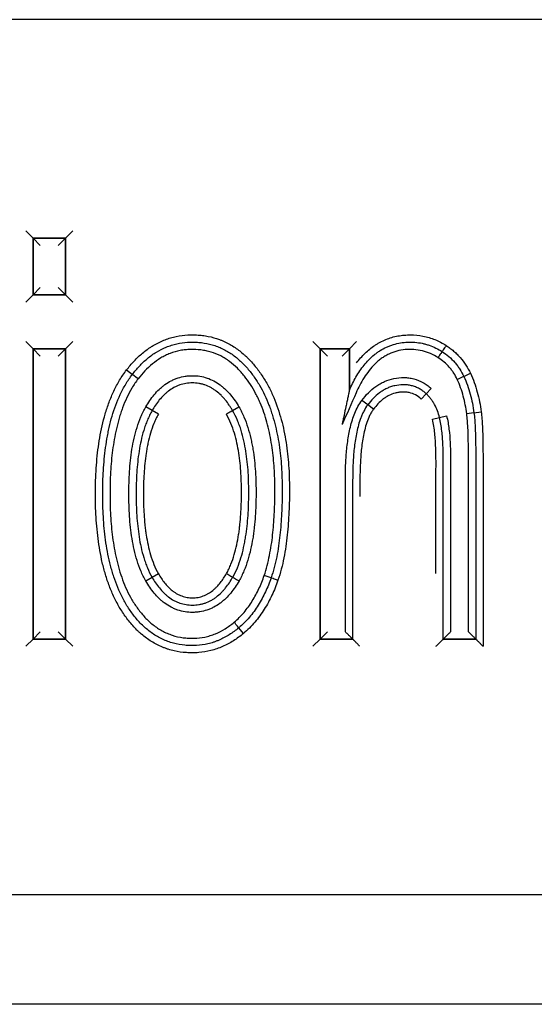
# Model space of a CAD drawing. Header units: millimetres. Extents: x -4265 to -1871, y -660 to 1033.
# Tile 17 of 42: x -3464.38 to -3457.3, y 766.76 to 780.27. Entities that reach past the tile are written whole.
import ezdxf

# ---------------------------------------------------------------- set-up
doc = ezdxf.new("R2010")
doc.units = ezdxf.units.MM

msp = doc.modelspace()

# ---------------------------------------------------------------- linework, layer by layer
for p, q in [((-3439.814, 780.272), (-3475.623, 780.272)), ((-3439.814, 780.272), (-3475.623, 780.272)), ((-3464.292, 777.372), (-3464.192, 777.272)), ((-3463.746, 777.272), (-3464.192, 777.272)), ((-3464.192, 777.272), (-3464.192, 776.495)), ((-3463.746, 777.272), (-3464.192, 777.272)), ((-3464.192, 777.272), (-3464.192, 776.495)), ((-3464.192, 776.495), (-3464.192, 777.272)), ((-3464.192, 777.272), (-3463.746, 777.272)), ((-3464.092, 777.172), (-3464.192, 777.272)), ((-3463.746, 777.272), (-3463.846, 777.172)), ((-3463.646, 777.372), (-3463.746, 777.272)), ((-3463.746, 776.495), (-3463.746, 777.272)), ((-3463.746, 776.495), (-3463.746, 777.272)), ((-3463.746, 777.272), (-3463.746, 776.495)), ((-3464.092, 776.595), (-3464.192, 776.495)), ((-3463.746, 776.495), (-3463.846, 776.595)), ((-3464.192, 776.495), (-3464.292, 776.395)), ((-3464.192, 776.495), (-3463.746, 776.495)), ((-3464.192, 776.495), (-3463.746, 776.495)), ((-3463.746, 776.495), (-3464.192, 776.495)), ((-3463.746, 776.495), (-3463.646, 776.395)), ((-3464.292, 775.856), (-3464.192, 775.756)), ((-3463.646, 775.856), (-3463.746, 775.756)), ((-3460.346, 775.856), (-3460.246, 775.756)), ((-3459.845, 775.756), (-3459.745, 775.856)), ((-3463.746, 775.756), (-3464.192, 775.756)), ((-3464.192, 775.756), (-3464.192, 771.772)), ((-3463.746, 775.756), (-3464.192, 775.756)), ((-3464.192, 775.756), (-3464.192, 771.772)), ((-3464.192, 771.772), (-3464.192, 775.756)), ((-3464.192, 775.756), (-3463.746, 775.756)), ((-3464.092, 775.656), (-3464.192, 775.756)), ((-3463.846, 775.656), (-3463.746, 775.756)), ((-3463.746, 771.772), (-3463.746, 775.756)), ((-3463.746, 771.772), (-3463.746, 775.756)), ((-3463.746, 775.756), (-3463.746, 771.772)), ((-3459.845, 775.756), (-3460.246, 775.756)), ((-3460.246, 775.756), (-3460.246, 771.772)), ((-3460.246, 771.772), (-3460.246, 775.756)), ((-3460.246, 775.756), (-3460.146, 775.656)), ((-3460.246, 775.756), (-3459.845, 775.756)), ((-3459.845, 775.756), (-3459.945, 775.656)), ((-3459.845, 775.189), (-3459.845, 775.756)), ((-3459.845, 775.756), (-3459.845, 775.189)), ((-3462.907, 775.464), (-3462.827, 775.403)), ((-3458.858, 775.065), (-3458.791, 775.139)), ((-3458.791, 775.139), (-3458.723, 775.212)), ((-3459.593, 774.987), (-3459.673, 775.047)), ((-3459.513, 774.927), (-3459.593, 774.987)), ((-3462.555, 774.908), (-3462.642, 774.958)), ((-3462.469, 774.858), (-3462.555, 774.908)), ((-3461.449, 774.906), (-3461.362, 774.957)), ((-3458.607, 774.812), (-3458.51, 774.837)), ((-3458.133, 774.878), (-3458.232, 774.864)), ((-3458.133, 774.878), (-3458.034, 774.892)), ((-3458.703, 774.787), (-3458.607, 774.812)), ((-3462.555, 772.617), (-3462.642, 772.567)), ((-3462.469, 772.667), (-3462.555, 772.617)), ((-3460.921, 772.61), (-3461.015, 772.643)), ((-3464.192, 771.772), (-3464.092, 771.872)), ((-3463.746, 771.772), (-3463.846, 771.872)), ((-3461.301, 771.848), (-3461.365, 771.925)), ((-3460.246, 771.772), (-3460.146, 771.872)), ((-3464.192, 771.772), (-3464.292, 771.672)), ((-3464.192, 771.772), (-3463.746, 771.772)), ((-3464.192, 771.772), (-3463.746, 771.772)), ((-3463.746, 771.772), (-3464.192, 771.772)), ((-3463.746, 771.772), (-3463.646, 771.672)), ((-3460.346, 771.672), (-3460.246, 771.772)), ((-3460.246, 771.772), (-3459.8, 771.772)), ((-3459.8, 771.772), (-3460.246, 771.772)), ((-3458.109, 771.772), (-3458.555, 771.772)), ((-3458.555, 771.772), (-3458.109, 771.772)), ((-3458.109, 771.772), (-3458.555, 771.772)), ((-3517.284, 768.266), (-3408.89, 768.266)), ((-3408.89, 766.759), (-3517.284, 766.759))]:
    msp.add_line(p, q)
for centre, major_axis, ratio, start_param, end_param in [((-3458.515, 775.8), (0.0549, 0.0836), 0.007436, 1.570796, 3.141593), ((-3458.625, 775.633), (0.0543, 0.084), 0.007436, 0, 1.5708), ((-3462.748, 775.342), (-0.0794, 0.0608), 0.000661, 4.712389, 6.283185), ((-3458.363, 775.334), (0.0905, 0.0424), 0.003875, 4.712389, 6.283185), ((-3458.182, 775.419), (0.0904, 0.0428), 0.003875, 3.141593, 4.712388), ((-3461.535, 774.856), (-0.0862, -0.0506), 0.005141, 3.141593, 4.71239), ((-3461.534, 772.67), (-0.0866, 0.0499), 0.002381, 1.570796, 3.141593), ((-3461.361, 772.57), (-0.0868, 0.0497), 0.002381, 0, 1.570793), ((-3460.826, 772.577), (0.0945, -0.0328), 0.002822, 1.570796, 3.141593), ((-3461.429, 772.002), (0.0643, -0.0766), 0.004261, 0, 1.570797)]:
    msp.add_ellipse(centre, major_axis=major_axis, ratio=ratio, start_param=start_param, end_param=end_param)
for points, knots in [([(-3462.907, 775.464), (-3462.874, 775.507), (-3462.84, 775.548), (-3462.767, 775.625), (-3462.728, 775.662), (-3462.666, 775.713), (-3462.645, 775.729), (-3462.613, 775.753), (-3462.602, 775.761), (-3462.579, 775.776), (-3462.523, 775.812), (-3462.464, 775.843), (-3462.39, 775.874), (-3462.365, 775.884), (-3462.315, 775.901), (-3462.289, 775.908), (-3462.21, 775.928), (-3462.157, 775.937), (-3462.051, 775.947), (-3461.998, 775.948), (-3461.931, 775.944), (-3461.917, 775.943), (-3461.89, 775.941), (-3461.85, 775.937), (-3461.758, 775.922), (-3461.681, 775.901), (-3461.618, 775.877), (-3461.606, 775.873), (-3461.581, 775.862), (-3461.569, 775.857), (-3461.532, 775.84), (-3461.508, 775.827), (-3461.438, 775.788), (-3461.394, 775.758), (-3461.331, 775.709), (-3461.31, 775.692), (-3461.28, 775.665), (-3461.27, 775.656), (-3461.251, 775.638), (-3461.203, 775.591), (-3461.159, 775.54), (-3461.093, 775.457), (-3461.063, 775.414), (-3461.019, 775.347), (-3461.005, 775.324), (-3460.978, 775.278), (-3460.965, 775.254), (-3460.928, 775.183), (-3460.905, 775.135), (-3460.843, 774.987), (-3460.809, 774.886), (-3460.767, 774.731), (-3460.754, 774.679), (-3460.733, 774.575), (-3460.723, 774.522), (-3460.699, 774.365), (-3460.687, 774.26), (-3460.672, 774.049), (-3460.669, 773.943), (-3460.668, 773.784), (-3460.669, 773.731), (-3460.671, 773.624), (-3460.673, 773.571), (-3460.68, 773.411), (-3460.687, 773.306), (-3460.709, 773.095), (-3460.724, 772.99), (-3460.755, 772.834), (-3460.767, 772.783), (-3460.794, 772.68), (-3460.809, 772.629), (-3460.826, 772.578)], [0, 0, 0, 0, 0.03125, 0.03125, 0.0625, 0.0625, 0.078125, 0.078125, 0.085937, 0.085937, 0.09375, 0.125, 0.125, 0.140625, 0.140625, 0.15625, 0.15625, 0.1875, 0.1875, 0.21875, 0.21875, 0.226562, 0.226562, 0.234375, 0.25, 0.28125, 0.28125, 0.289062, 0.289062, 0.296875, 0.296875, 0.3125, 0.3125, 0.34375, 0.34375, 0.359375, 0.359375, 0.367187, 0.367187, 0.375, 0.40625, 0.40625, 0.4375, 0.4375, 0.453125, 0.453125, 0.46875, 0.46875, 0.5, 0.5, 0.5625, 0.5625, 0.59375, 0.59375, 0.625, 0.625, 0.6875, 0.6875, 0.75, 0.75, 0.78125, 0.78125, 0.8125, 0.8125, 0.875, 0.875, 0.9375, 0.9375, 0.96875, 0.96875, 1, 1, 1, 1]), ([(-3459.745, 775.562), (-3459.727, 775.585), (-3459.709, 775.608), (-3459.671, 775.652), (-3459.651, 775.673), (-3459.588, 775.733), (-3459.544, 775.77), (-3459.484, 775.81), (-3459.472, 775.817), (-3459.447, 775.832), (-3459.434, 775.839), (-3459.396, 775.86), (-3459.37, 775.872), (-3459.29, 775.905), (-3459.235, 775.921), (-3459.15, 775.936), (-3459.121, 775.94), (-3459.063, 775.945), (-3459.034, 775.946), (-3458.948, 775.946), (-3458.891, 775.941), (-3458.777, 775.919), (-3458.722, 775.902), (-3458.616, 775.859), (-3458.565, 775.832), (-3458.516, 775.801)], [0, 0, 0, 0, 0.0625, 0.0625, 0.125, 0.125, 0.25, 0.25, 0.28125, 0.28125, 0.3125, 0.3125, 0.375, 0.375, 0.5, 0.5, 0.5625, 0.5625, 0.625, 0.625, 0.75, 0.75, 0.875, 0.875, 1, 1, 1, 1]), ([(-3462.827, 775.403), (-3462.797, 775.443), (-3462.764, 775.482), (-3462.696, 775.555), (-3462.659, 775.589), (-3462.58, 775.654), (-3462.539, 775.684), (-3462.453, 775.736), (-3462.408, 775.759), (-3462.35, 775.783), (-3462.338, 775.787), (-3462.314, 775.796), (-3462.278, 775.808), (-3462.192, 775.83), (-3462.118, 775.841), (-3462.042, 775.846), (-3462.016, 775.847), (-3461.966, 775.846), (-3461.94, 775.845), (-3461.865, 775.839), (-3461.815, 775.831), (-3461.754, 775.816), (-3461.742, 775.813), (-3461.717, 775.806), (-3461.705, 775.802), (-3461.669, 775.79), (-3461.598, 775.763), (-3461.531, 775.727), (-3461.468, 775.687), (-3461.447, 775.672), (-3461.406, 775.642), (-3461.387, 775.626), (-3461.348, 775.592), (-3461.33, 775.575), (-3461.293, 775.539), (-3461.276, 775.521), (-3461.242, 775.483), (-3461.226, 775.463), (-3461.194, 775.423), (-3461.179, 775.403), (-3461.134, 775.341), (-3461.107, 775.299), (-3461.03, 775.169), (-3460.987, 775.078), (-3460.942, 774.96), (-3460.933, 774.936), (-3460.917, 774.888), (-3460.909, 774.864), (-3460.886, 774.792), (-3460.873, 774.743), (-3460.838, 774.596), (-3460.819, 774.498), (-3460.792, 774.299), (-3460.782, 774.2), (-3460.774, 774.049), (-3460.771, 773.999), (-3460.77, 773.923), (-3460.769, 773.898), (-3460.769, 773.847), (-3460.768, 773.822), (-3460.769, 773.696), (-3460.771, 773.596), (-3460.781, 773.396), (-3460.788, 773.296), (-3460.81, 773.098), (-3460.824, 772.999), (-3460.854, 772.852), (-3460.865, 772.804), (-3460.89, 772.706), (-3460.904, 772.658), (-3460.921, 772.61)], [0, 0, 0, 0, 0.03125, 0.03125, 0.0625, 0.0625, 0.09375, 0.09375, 0.125, 0.125, 0.132812, 0.132812, 0.140625, 0.15625, 0.1875, 0.1875, 0.203125, 0.203125, 0.21875, 0.21875, 0.25, 0.25, 0.257812, 0.257812, 0.265625, 0.265625, 0.28125, 0.3125, 0.3125, 0.328125, 0.328125, 0.34375, 0.34375, 0.359375, 0.359375, 0.375, 0.375, 0.390625, 0.390625, 0.40625, 0.40625, 0.4375, 0.4375, 0.5, 0.5, 0.515625, 0.515625, 0.53125, 0.53125, 0.5625, 0.5625, 0.625, 0.625, 0.6875, 0.6875, 0.71875, 0.71875, 0.734375, 0.734375, 0.75, 0.75, 0.8125, 0.8125, 0.875, 0.875, 0.9375, 0.9375, 0.96875, 0.96875, 1, 1, 1, 1]), ([(-3459.845, 775.189), (-3459.832, 775.22), (-3459.817, 775.25), (-3459.787, 775.309), (-3459.771, 775.339), (-3459.721, 775.425), (-3459.684, 775.48), (-3459.601, 775.582), (-3459.555, 775.63), (-3459.49, 775.683), (-3459.477, 775.693), (-3459.45, 775.712), (-3459.408, 775.74), (-3459.35, 775.772), (-3459.304, 775.791), (-3459.272, 775.803), (-3459.256, 775.808), (-3459.208, 775.823), (-3459.144, 775.838), (-3459.077, 775.844), (-3459.027, 775.846), (-3459.01, 775.846), (-3458.977, 775.846), (-3458.927, 775.844), (-3458.861, 775.835), (-3458.813, 775.823), (-3458.781, 775.814), (-3458.765, 775.809), (-3458.685, 775.782), (-3458.626, 775.753), (-3458.57, 775.717)], [0, 0, 0, 0, 0.0625, 0.0625, 0.125, 0.125, 0.25, 0.25, 0.375, 0.375, 0.40625, 0.40625, 0.4375, 0.5, 0.53125, 0.53125, 0.5625, 0.5625, 0.625, 0.6875, 0.6875, 0.71875, 0.71875, 0.75, 0.8125, 0.84375, 0.84375, 0.875, 0.875, 1, 1, 1, 1]), ([(-3458.516, 775.801), (-3458.498, 775.789), (-3458.48, 775.777), (-3458.446, 775.751), (-3458.413, 775.724), (-3458.381, 775.695), (-3458.351, 775.665), (-3458.336, 775.65), (-3458.293, 775.601), (-3458.267, 775.567), (-3458.221, 775.495), (-3458.2, 775.458), (-3458.182, 775.419)], [0, 0, 0, 0, 0.125, 0.125, 0.25, 0.375, 0.375, 0.5, 0.5, 0.75, 0.75, 1, 1, 1, 1]), ([(-3461.015, 772.643), (-3461, 772.688), (-3460.986, 772.734), (-3460.962, 772.826), (-3460.952, 772.872), (-3460.924, 773.013), (-3460.91, 773.106), (-3460.889, 773.294), (-3460.882, 773.387), (-3460.872, 773.575), (-3460.869, 773.669), (-3460.868, 773.81), (-3460.868, 773.857), (-3460.87, 773.951), (-3460.871, 773.998), (-3460.878, 774.139), (-3460.886, 774.233), (-3460.903, 774.374), (-3460.91, 774.422), (-3460.925, 774.515), (-3460.934, 774.562), (-3460.964, 774.701), (-3460.989, 774.792), (-3461.035, 774.926), (-3461.052, 774.97), (-3461.081, 775.035), (-3461.09, 775.057), (-3461.111, 775.1), (-3461.122, 775.122), (-3461.155, 775.185), (-3461.179, 775.226), (-3461.231, 775.305), (-3461.259, 775.344), (-3461.303, 775.399), (-3461.318, 775.418), (-3461.35, 775.453), (-3461.367, 775.471), (-3461.418, 775.521), (-3461.454, 775.553), (-3461.511, 775.595), (-3461.531, 775.608), (-3461.571, 775.634), (-3461.592, 775.646), (-3461.656, 775.678), (-3461.7, 775.696), (-3461.768, 775.717), (-3461.791, 775.723), (-3461.838, 775.732), (-3461.861, 775.736), (-3461.933, 775.745), (-3461.981, 775.747), (-3462.052, 775.745), (-3462.088, 775.743), (-3462.123, 775.738), (-3462.147, 775.735), (-3462.159, 775.733), (-3462.218, 775.721), (-3462.263, 775.708), (-3462.33, 775.683), (-3462.363, 775.669), (-3462.395, 775.652), (-3462.416, 775.641), (-3462.426, 775.635), (-3462.478, 775.605), (-3462.516, 775.577), (-3462.589, 775.517), (-3462.624, 775.485), (-3462.688, 775.417), (-3462.719, 775.38), (-3462.748, 775.342)], [0, 0, 0, 0, 0.03125, 0.03125, 0.0625, 0.0625, 0.125, 0.125, 0.1875, 0.1875, 0.25, 0.25, 0.28125, 0.28125, 0.3125, 0.3125, 0.375, 0.375, 0.40625, 0.40625, 0.4375, 0.4375, 0.5, 0.5, 0.53125, 0.53125, 0.546875, 0.546875, 0.5625, 0.5625, 0.59375, 0.59375, 0.625, 0.625, 0.640625, 0.640625, 0.65625, 0.65625, 0.6875, 0.6875, 0.703125, 0.703125, 0.71875, 0.71875, 0.75, 0.75, 0.765625, 0.765625, 0.78125, 0.78125, 0.8125, 0.8125, 0.828125, 0.835937, 0.835937, 0.84375, 0.84375, 0.875, 0.875, 0.890625, 0.898437, 0.898437, 0.90625, 0.90625, 0.9375, 0.9375, 0.96875, 0.96875, 1, 1, 1, 1]), ([(-3458.625, 775.633), (-3458.692, 775.676), (-3458.764, 775.708), (-3458.881, 775.736), (-3458.92, 775.742), (-3458.979, 775.746), (-3458.998, 775.747), (-3459.038, 775.746), (-3459.058, 775.745), (-3459.157, 775.736), (-3459.233, 775.716), (-3459.322, 775.673), (-3459.34, 775.663), (-3459.374, 775.643), (-3459.407, 775.621), (-3459.438, 775.597), (-3459.468, 775.571), (-3459.482, 775.558), (-3459.525, 775.516), (-3459.551, 775.486), (-3459.599, 775.424), (-3459.622, 775.392), (-3459.664, 775.326), (-3459.683, 775.291), (-3459.72, 775.221), (-3459.737, 775.186), (-3459.817, 775.005), (-3459.881, 774.86), (-3459.945, 774.715)], [0, 0, 0, 0, 0.125, 0.125, 0.1875, 0.1875, 0.21875, 0.21875, 0.25, 0.25, 0.375, 0.375, 0.40625, 0.40625, 0.4375, 0.46875, 0.46875, 0.5, 0.5, 0.5625, 0.5625, 0.625, 0.625, 0.6875, 0.6875, 0.75, 0.75, 1, 1, 1, 1]), ([(-3458.57, 775.717), (-3458.538, 775.696), (-3458.508, 775.673), (-3458.449, 775.623), (-3458.422, 775.596), (-3458.384, 775.553), (-3458.372, 775.538), (-3458.349, 775.508), (-3458.316, 775.461), (-3458.288, 775.411), (-3458.272, 775.376)], [0, 0, 0, 0, 0.25, 0.25, 0.5, 0.5, 0.625, 0.625, 0.75, 1, 1, 1, 1]), ([(-3458.362, 775.334), (-3458.377, 775.364), (-3458.393, 775.394), (-3458.421, 775.436), (-3458.43, 775.45), (-3458.451, 775.477), (-3458.461, 775.49), (-3458.495, 775.527), (-3458.519, 775.551), (-3458.57, 775.595), (-3458.597, 775.615), (-3458.625, 775.633)], [0, 0, 0, 0, 0.25, 0.25, 0.375, 0.375, 0.5, 0.5, 0.75, 0.75, 1, 1, 1, 1]), ([(-3461.301, 771.848), (-3461.323, 771.83), (-3461.345, 771.813), (-3461.391, 771.779), (-3461.414, 771.763), (-3461.486, 771.718), (-3461.536, 771.691), (-3461.613, 771.657), (-3461.64, 771.647), (-3461.693, 771.628), (-3461.721, 771.62), (-3461.803, 771.599), (-3461.859, 771.59), (-3461.943, 771.583), (-3461.971, 771.582), (-3462.013, 771.582), (-3462.028, 771.582), (-3462.056, 771.583), (-3462.07, 771.584), (-3462.141, 771.588), (-3462.197, 771.597), (-3462.279, 771.615), (-3462.32, 771.627), (-3462.36, 771.64), (-3462.387, 771.65), (-3462.4, 771.655), (-3462.466, 771.682), (-3462.516, 771.708), (-3462.612, 771.767), (-3462.657, 771.801), (-3462.711, 771.847), (-3462.722, 771.856), (-3462.743, 771.875), (-3462.774, 771.905), (-3462.803, 771.935), (-3462.859, 771.998), (-3462.894, 772.042), (-3462.959, 772.133), (-3462.989, 772.18), (-3463.031, 772.254), (-3463.045, 772.279), (-3463.07, 772.329), (-3463.082, 772.355), (-3463.117, 772.432), (-3463.138, 772.484), (-3463.176, 772.59), (-3463.193, 772.644), (-3463.216, 772.726), (-3463.223, 772.753), (-3463.237, 772.808), (-3463.243, 772.835), (-3463.273, 772.973), (-3463.29, 773.083), (-3463.316, 773.305), (-3463.325, 773.416), (-3463.332, 773.584), (-3463.333, 773.64), (-3463.335, 773.752), (-3463.334, 773.808), (-3463.333, 773.92), (-3463.331, 773.976), (-3463.325, 774.088), (-3463.322, 774.144), (-3463.308, 774.312), (-3463.294, 774.423), (-3463.256, 774.643), (-3463.232, 774.752), (-3463.192, 774.887), (-3463.184, 774.914), (-3463.166, 774.967), (-3463.157, 774.994), (-3463.127, 775.073), (-3463.105, 775.125), (-3463.057, 775.226), (-3463.031, 775.276), (-3462.973, 775.372), (-3462.941, 775.419), (-3462.907, 775.464)], [0, 0, 0, 0, 0.015625, 0.015625, 0.03125, 0.03125, 0.0625, 0.0625, 0.078125, 0.078125, 0.09375, 0.09375, 0.125, 0.125, 0.140625, 0.140625, 0.148437, 0.148437, 0.15625, 0.15625, 0.1875, 0.1875, 0.203125, 0.210937, 0.210937, 0.21875, 0.21875, 0.25, 0.25, 0.28125, 0.28125, 0.289062, 0.289062, 0.296875, 0.3125, 0.3125, 0.34375, 0.34375, 0.375, 0.375, 0.390625, 0.390625, 0.40625, 0.40625, 0.4375, 0.4375, 0.46875, 0.46875, 0.484375, 0.484375, 0.5, 0.5, 0.5625, 0.5625, 0.625, 0.625, 0.65625, 0.65625, 0.6875, 0.6875, 0.71875, 0.71875, 0.75, 0.75, 0.8125, 0.8125, 0.875, 0.875, 0.890625, 0.890625, 0.90625, 0.90625, 0.9375, 0.9375, 0.96875, 0.96875, 1, 1, 1, 1]), ([(-3461.365, 771.925), (-3461.386, 771.908), (-3461.407, 771.891), (-3461.45, 771.86), (-3461.472, 771.845), (-3461.54, 771.802), (-3461.587, 771.777), (-3461.648, 771.751), (-3461.661, 771.746), (-3461.686, 771.736), (-3461.724, 771.723), (-3461.813, 771.698), (-3461.905, 771.684), (-3461.972, 771.682), (-3461.998, 771.681), (-3462.012, 771.682), (-3462.052, 771.682), (-3462.079, 771.684), (-3462.158, 771.692), (-3462.21, 771.701), (-3462.288, 771.722), (-3462.314, 771.73), (-3462.364, 771.748), (-3462.389, 771.758), (-3462.461, 771.792), (-3462.507, 771.818), (-3462.573, 771.864), (-3462.595, 771.88), (-3462.636, 771.914), (-3462.656, 771.931), (-3462.714, 771.986), (-3462.751, 772.025), (-3462.801, 772.087), (-3462.818, 772.108), (-3462.849, 772.151), (-3462.864, 772.173), (-3462.894, 772.218), (-3462.908, 772.24), (-3462.935, 772.286), (-3462.947, 772.309), (-3463.009, 772.427), (-3463.049, 772.525), (-3463.09, 772.651), (-3463.098, 772.677), (-3463.113, 772.728), (-3463.12, 772.754), (-3463.14, 772.831), (-3463.152, 772.883), (-3463.183, 773.039), (-3463.198, 773.144), (-3463.215, 773.303), (-3463.219, 773.356), (-3463.226, 773.462), (-3463.232, 773.568), (-3463.234, 773.674), (-3463.235, 773.78), (-3463.234, 773.833), (-3463.231, 773.992), (-3463.226, 774.097), (-3463.207, 774.308), (-3463.194, 774.413), (-3463.172, 774.544), (-3463.167, 774.571), (-3463.156, 774.623), (-3463.151, 774.649), (-3463.133, 774.727), (-3463.12, 774.779), (-3463.075, 774.932), (-3463.038, 775.032), (-3462.982, 775.152), (-3462.97, 775.176), (-3462.945, 775.223), (-3462.931, 775.247), (-3462.89, 775.316), (-3462.86, 775.36), (-3462.827, 775.403)], [0, 0, 0, 0, 0.015625, 0.015625, 0.03125, 0.03125, 0.0625, 0.0625, 0.070312, 0.070312, 0.078125, 0.09375, 0.125, 0.132812, 0.132812, 0.140625, 0.140625, 0.15625, 0.15625, 0.1875, 0.1875, 0.203125, 0.203125, 0.21875, 0.21875, 0.25, 0.25, 0.265625, 0.265625, 0.28125, 0.28125, 0.3125, 0.3125, 0.328125, 0.328125, 0.34375, 0.34375, 0.359375, 0.359375, 0.375, 0.375, 0.4375, 0.4375, 0.453125, 0.453125, 0.46875, 0.46875, 0.5, 0.5, 0.5625, 0.5625, 0.59375, 0.59375, 0.625, 0.65625, 0.65625, 0.6875, 0.6875, 0.75, 0.75, 0.8125, 0.8125, 0.828125, 0.828125, 0.84375, 0.84375, 0.875, 0.875, 0.9375, 0.9375, 0.953125, 0.953125, 0.96875, 0.96875, 1, 1, 1, 1]), ([(-3462.642, 774.958), (-3462.625, 774.988), (-3462.606, 775.016), (-3462.568, 775.072), (-3462.548, 775.099), (-3462.505, 775.15), (-3462.482, 775.175), (-3462.445, 775.21), (-3462.432, 775.221), (-3462.406, 775.243), (-3462.393, 775.253), (-3462.352, 775.283), (-3462.323, 775.301), (-3462.278, 775.324), (-3462.263, 775.331), (-3462.231, 775.344), (-3462.215, 775.35), (-3462.167, 775.366), (-3462.134, 775.374), (-3462.084, 775.381), (-3462.068, 775.383), (-3462.034, 775.386), (-3462.017, 775.386), (-3461.966, 775.386), (-3461.932, 775.384), (-3461.866, 775.373), (-3461.833, 775.365), (-3461.736, 775.332), (-3461.677, 775.3), (-3461.608, 775.25), (-3461.595, 775.239), (-3461.569, 775.217), (-3461.557, 775.206), (-3461.521, 775.171), (-3461.498, 775.147), (-3461.434, 775.07), (-3461.396, 775.015), (-3461.362, 774.957)], [0, 0, 0, 0, 0.0625, 0.0625, 0.125, 0.125, 0.1875, 0.1875, 0.21875, 0.21875, 0.25, 0.25, 0.3125, 0.3125, 0.34375, 0.34375, 0.375, 0.375, 0.4375, 0.4375, 0.46875, 0.46875, 0.5, 0.5, 0.5625, 0.5625, 0.625, 0.625, 0.75, 0.75, 0.78125, 0.78125, 0.8125, 0.8125, 0.875, 0.875, 1, 1, 1, 1]), ([(-3458.272, 775.376), (-3458.254, 775.337), (-3458.237, 775.297), (-3458.208, 775.216), (-3458.195, 775.174), (-3458.172, 775.091), (-3458.163, 775.049), (-3458.146, 774.964), (-3458.139, 774.921), (-3458.133, 774.878)], [0, 0, 0, 0, 0.25, 0.25, 0.5, 0.5, 0.75, 0.75, 1, 1, 1, 1]), ([(-3458.182, 775.419), (-3458.162, 775.377), (-3458.145, 775.335), (-3458.114, 775.249), (-3458.1, 775.205), (-3458.064, 775.073), (-3458.046, 774.983), (-3458.034, 774.892)], [0, 0, 0, 0, 0.25, 0.25, 0.5, 0.5, 1, 1, 1, 1]), ([(-3462.748, 775.342), (-3462.763, 775.322), (-3462.778, 775.302), (-3462.806, 775.26), (-3462.82, 775.238), (-3462.858, 775.174), (-3462.882, 775.13), (-3462.924, 775.039), (-3462.943, 774.993), (-3462.97, 774.923), (-3462.978, 774.899), (-3462.994, 774.851), (-3463.001, 774.827), (-3463.037, 774.706), (-3463.059, 774.609), (-3463.093, 774.412), (-3463.106, 774.314), (-3463.124, 774.115), (-3463.13, 774.015), (-3463.134, 773.865), (-3463.134, 773.815), (-3463.134, 773.715), (-3463.134, 773.664), (-3463.13, 773.515), (-3463.124, 773.415), (-3463.106, 773.217), (-3463.093, 773.118), (-3463.067, 772.97), (-3463.057, 772.921), (-3463.041, 772.848), (-3463.035, 772.823), (-3463.022, 772.775), (-3463.015, 772.75), (-3462.98, 772.63), (-3462.946, 772.535), (-3462.882, 772.4), (-3462.859, 772.355), (-3462.821, 772.29), (-3462.807, 772.269), (-3462.78, 772.226), (-3462.765, 772.206), (-3462.72, 772.145), (-3462.688, 772.106), (-3462.637, 772.051), (-3462.619, 772.033), (-3462.582, 771.999), (-3462.563, 771.983), (-3462.503, 771.935), (-3462.461, 771.907), (-3462.395, 771.871), (-3462.361, 771.855), (-3462.326, 771.841), (-3462.302, 771.832), (-3462.29, 771.828), (-3462.23, 771.808), (-3462.18, 771.797), (-3462.106, 771.787), (-3462.068, 771.783), (-3462.03, 771.782), (-3462.004, 771.782), (-3461.992, 771.782), (-3461.929, 771.783), (-3461.879, 771.789), (-3461.805, 771.804), (-3461.769, 771.814), (-3461.733, 771.826), (-3461.709, 771.834), (-3461.697, 771.839), (-3461.639, 771.863), (-3461.594, 771.886), (-3461.509, 771.94), (-3461.468, 771.969), (-3461.429, 772.002)], [0, 0, 0, 0, 0.015625, 0.015625, 0.03125, 0.03125, 0.0625, 0.0625, 0.09375, 0.09375, 0.109375, 0.109375, 0.125, 0.125, 0.1875, 0.1875, 0.25, 0.25, 0.3125, 0.3125, 0.34375, 0.34375, 0.375, 0.375, 0.4375, 0.4375, 0.5, 0.5, 0.53125, 0.53125, 0.546875, 0.546875, 0.5625, 0.5625, 0.625, 0.625, 0.65625, 0.65625, 0.671875, 0.671875, 0.6875, 0.6875, 0.71875, 0.71875, 0.734375, 0.734375, 0.75, 0.75, 0.78125, 0.78125, 0.796875, 0.804687, 0.804687, 0.8125, 0.8125, 0.84375, 0.84375, 0.859375, 0.867187, 0.867187, 0.875, 0.875, 0.90625, 0.90625, 0.921875, 0.929687, 0.929687, 0.9375, 0.9375, 0.96875, 0.96875, 1, 1, 1, 1]), ([(-3461.449, 774.906), (-3461.456, 774.919), (-3461.464, 774.932), (-3461.48, 774.957), (-3461.488, 774.969), (-3461.513, 775.005), (-3461.53, 775.029), (-3461.558, 775.063), (-3461.568, 775.074), (-3461.588, 775.096), (-3461.598, 775.107), (-3461.629, 775.138), (-3461.651, 775.157), (-3461.686, 775.184), (-3461.698, 775.192), (-3461.723, 775.208), (-3461.736, 775.216), (-3461.775, 775.237), (-3461.815, 775.255), (-3461.857, 775.267), (-3461.886, 775.274), (-3461.9, 775.277), (-3461.944, 775.284), (-3461.973, 775.286), (-3462.017, 775.286), (-3462.032, 775.286), (-3462.061, 775.283), (-3462.076, 775.282), (-3462.119, 775.275), (-3462.162, 775.264), (-3462.203, 775.248), (-3462.23, 775.236), (-3462.243, 775.23), (-3462.282, 775.209), (-3462.307, 775.193), (-3462.342, 775.166), (-3462.353, 775.157), (-3462.376, 775.138), (-3462.386, 775.128), (-3462.418, 775.097), (-3462.438, 775.075), (-3462.493, 775.007), (-3462.526, 774.959), (-3462.555, 774.908)], [0, 0, 0, 0, 0.03125, 0.03125, 0.0625, 0.0625, 0.125, 0.125, 0.15625, 0.15625, 0.1875, 0.1875, 0.25, 0.25, 0.28125, 0.28125, 0.3125, 0.3125, 0.375, 0.40625, 0.40625, 0.4375, 0.4375, 0.5, 0.5, 0.53125, 0.53125, 0.5625, 0.5625, 0.625, 0.65625, 0.65625, 0.6875, 0.6875, 0.75, 0.75, 0.78125, 0.78125, 0.8125, 0.8125, 0.875, 0.875, 1, 1, 1, 1]), ([(-3459.673, 775.047), (-3459.646, 775.083), (-3459.616, 775.118), (-3459.553, 775.182), (-3459.519, 775.212), (-3459.472, 775.245), (-3459.463, 775.251), (-3459.444, 775.263), (-3459.434, 775.269), (-3459.404, 775.287), (-3459.383, 775.297), (-3459.321, 775.325), (-3459.278, 775.339), (-3459.187, 775.357), (-3459.142, 775.361), (-3459.074, 775.361), (-3459.051, 775.359), (-3459.017, 775.355), (-3459.005, 775.353), (-3458.983, 775.349), (-3458.927, 775.336), (-3458.874, 775.315), (-3458.824, 775.287), (-3458.814, 775.282), (-3458.795, 775.269), (-3458.785, 775.263), (-3458.757, 775.242), (-3458.74, 775.228), (-3458.723, 775.212)], [0, 0, 0, 0, 0.125, 0.125, 0.25, 0.25, 0.28125, 0.28125, 0.3125, 0.3125, 0.375, 0.375, 0.5, 0.5, 0.625, 0.625, 0.6875, 0.6875, 0.71875, 0.71875, 0.75, 0.875, 0.875, 0.90625, 0.90625, 0.9375, 0.9375, 1, 1, 1, 1]), ([(-3458.791, 775.139), (-3458.792, 775.14), (-3458.794, 775.142), (-3458.798, 775.145), (-3458.803, 775.15), (-3458.816, 775.161), (-3458.843, 775.182), (-3458.875, 775.202), (-3458.901, 775.215), (-3458.919, 775.224), (-3458.928, 775.228), (-3458.955, 775.238), (-3458.992, 775.25), (-3459.039, 775.258), (-3459.068, 775.26), (-3459.087, 775.261), (-3459.097, 775.261), (-3459.146, 775.261), (-3459.184, 775.256), (-3459.241, 775.244), (-3459.26, 775.238), (-3459.297, 775.226), (-3459.332, 775.211), (-3459.366, 775.193), (-3459.399, 775.173), (-3459.416, 775.162), (-3459.463, 775.128), (-3459.491, 775.102), (-3459.545, 775.047), (-3459.57, 775.018), (-3459.593, 774.987)], [0, 0, 0, 0, 0.007813, 0.007813, 0.015625, 0.03125, 0.0625, 0.125, 0.15625, 0.15625, 0.1875, 0.1875, 0.25, 0.3125, 0.34375, 0.34375, 0.375, 0.375, 0.5, 0.5, 0.5625, 0.5625, 0.625, 0.6875, 0.6875, 0.75, 0.75, 0.875, 0.875, 1, 1, 1, 1]), ([(-3458.232, 774.864), (-3458.237, 774.905), (-3458.244, 774.945), (-3458.26, 775.025), (-3458.269, 775.065), (-3458.29, 775.143), (-3458.302, 775.182), (-3458.33, 775.259), (-3458.345, 775.297), (-3458.362, 775.334)], [0, 0, 0, 0, 0.25, 0.25, 0.5, 0.5, 0.75, 0.75, 1, 1, 1, 1]), ([(-3459.845, 775.189), (-3459.845, 775.189), (-3459.845, 775.189), (-3459.846, 775.187), (-3459.846, 775.185), (-3459.847, 775.181), (-3459.848, 775.177), (-3459.849, 775.168), (-3459.85, 775.164), (-3459.852, 775.155), (-3459.853, 775.15), (-3459.856, 775.136), (-3459.858, 775.126), (-3459.863, 775.106), (-3459.865, 775.096), (-3459.871, 775.066), (-3459.875, 775.046), (-3459.884, 775.005), (-3459.888, 774.984), (-3459.901, 774.923), (-3459.91, 774.881), (-3459.923, 774.819), (-3459.927, 774.798), (-3459.934, 774.767), (-3459.937, 774.752), (-3459.941, 774.736), (-3459.943, 774.726), (-3459.944, 774.721), (-3459.945, 774.715)], [0, 0, 0, 0, 0.014933, 0.014933, 0.030569, 0.030569, 0.061841, 0.061841, 0.093113, 0.093113, 0.124385, 0.124385, 0.186929, 0.186929, 0.249473, 0.249473, 0.374561, 0.374561, 0.499649, 0.499649, 0.749824, 0.749824, 0.874912, 0.874912, 0.937456, 0.968728, 0.968728, 1, 1, 1, 1]), ([(-3458.858, 775.065), (-3458.882, 775.087), (-3458.908, 775.106), (-3458.964, 775.136), (-3458.994, 775.147), (-3459.041, 775.157), (-3459.057, 775.159), (-3459.089, 775.161), (-3459.104, 775.161), (-3459.136, 775.16), (-3459.152, 775.159), (-3459.183, 775.154), (-3459.199, 775.151), (-3459.245, 775.139), (-3459.275, 775.128), (-3459.31, 775.11), (-3459.317, 775.106), (-3459.331, 775.098), (-3459.338, 775.094), (-3459.358, 775.081), (-3459.371, 775.072), (-3459.408, 775.043), (-3459.431, 775.022), (-3459.474, 774.976), (-3459.494, 774.952), (-3459.513, 774.927)], [0, 0, 0, 0, 0.125, 0.125, 0.25, 0.25, 0.3125, 0.3125, 0.375, 0.375, 0.4375, 0.4375, 0.5, 0.5, 0.625, 0.625, 0.65625, 0.65625, 0.6875, 0.6875, 0.75, 0.75, 0.875, 0.875, 1, 1, 1, 1]), ([(-3458.607, 774.812), (-3458.614, 774.843), (-3458.624, 774.873), (-3458.646, 774.932), (-3458.659, 774.961), (-3458.682, 775.003), (-3458.69, 775.017), (-3458.708, 775.043), (-3458.717, 775.056), (-3458.736, 775.081), (-3458.746, 775.093), (-3458.768, 775.117), (-3458.779, 775.128), (-3458.791, 775.139)], [0, 0, 0, 0, 0.25, 0.25, 0.5, 0.5, 0.625, 0.625, 0.75, 0.75, 0.875, 0.875, 1, 1, 1, 1]), ([(-3459.9, 771.872), (-3459.9, 772.407), (-3459.9, 773.077), (-3459.9, 773.763), (-3459.9, 773.914), (-3459.9, 773.947), (-3459.9, 773.964), (-3459.9, 774.014), (-3459.9, 774.047), (-3459.897, 774.148), (-3459.894, 774.215), (-3459.884, 774.348), (-3459.878, 774.415), (-3459.859, 774.549), (-3459.847, 774.615), (-3459.823, 774.713), (-3459.814, 774.746), (-3459.794, 774.81), (-3459.783, 774.841), (-3459.758, 774.902), (-3459.744, 774.933), (-3459.712, 774.991), (-3459.694, 775.02), (-3459.673, 775.047)], [0, 0, 0, 0, 0.5, 0.625, 0.640625, 0.640625, 0.65625, 0.65625, 0.6875, 0.6875, 0.75, 0.75, 0.8125, 0.8125, 0.875, 0.875, 0.90625, 0.90625, 0.9375, 0.9375, 0.96875, 0.96875, 1, 1, 1, 1]), ([(-3459.593, 774.987), (-3459.614, 774.96), (-3459.631, 774.931), (-3459.655, 774.885), (-3459.662, 774.87), (-3459.676, 774.838), (-3459.683, 774.823), (-3459.701, 774.775), (-3459.711, 774.743), (-3459.729, 774.678), (-3459.737, 774.645), (-3459.758, 774.546), (-3459.769, 774.479), (-3459.78, 774.378), (-3459.784, 774.344), (-3459.789, 774.277), (-3459.792, 774.243), (-3459.797, 774.141), (-3459.799, 774.074), (-3459.8, 773.972), (-3459.8, 773.938), (-3459.8, 773.871), (-3459.8, 773.701), (-3459.8, 772.99), (-3459.8, 772.313), (-3459.8, 771.772)], [0, 0, 0, 0, 0.03125, 0.03125, 0.046875, 0.046875, 0.0625, 0.0625, 0.09375, 0.09375, 0.125, 0.125, 0.1875, 0.1875, 0.21875, 0.21875, 0.25, 0.25, 0.3125, 0.3125, 0.34375, 0.34375, 0.375, 0.5, 1, 1, 1, 1]), ([(-3462.642, 772.567), (-3462.668, 772.613), (-3462.69, 772.659), (-3462.73, 772.753), (-3462.748, 772.802), (-3462.778, 772.899), (-3462.791, 772.949), (-3462.814, 773.049), (-3462.823, 773.099), (-3462.848, 773.253), (-3462.859, 773.355), (-3462.872, 773.559), (-3462.875, 773.661), (-3462.875, 773.865), (-3462.873, 773.967), (-3462.862, 774.12), (-3462.858, 774.171), (-3462.847, 774.273), (-3462.84, 774.325), (-3462.824, 774.427), (-3462.814, 774.477), (-3462.791, 774.577), (-3462.778, 774.627), (-3462.748, 774.724), (-3462.731, 774.772), (-3462.691, 774.867), (-3462.668, 774.913), (-3462.642, 774.958)], [0, 0, 0, 0, 0.0625, 0.0625, 0.125, 0.125, 0.1875, 0.1875, 0.25, 0.25, 0.375, 0.375, 0.5, 0.5, 0.625, 0.625, 0.6875, 0.6875, 0.75, 0.75, 0.8125, 0.8125, 0.875, 0.875, 0.9375, 0.9375, 1, 1, 1, 1]), ([(-3462.555, 774.908), (-3462.561, 774.897), (-3462.567, 774.886), (-3462.579, 774.865), (-3462.596, 774.832), (-3462.611, 774.798), (-3462.63, 774.752), (-3462.639, 774.729), (-3462.656, 774.682), (-3462.664, 774.659), (-3462.685, 774.589), (-3462.697, 774.541), (-3462.718, 774.446), (-3462.727, 774.398), (-3462.742, 774.301), (-3462.749, 774.252), (-3462.759, 774.155), (-3462.763, 774.106), (-3462.773, 773.959), (-3462.775, 773.86), (-3462.775, 773.664), (-3462.773, 773.566), (-3462.763, 773.418), (-3462.759, 773.369), (-3462.748, 773.272), (-3462.742, 773.223), (-3462.727, 773.127), (-3462.718, 773.079), (-3462.697, 772.983), (-3462.684, 772.936), (-3462.663, 772.865), (-3462.655, 772.842), (-3462.639, 772.795), (-3462.63, 772.772), (-3462.601, 772.704), (-3462.58, 772.66), (-3462.555, 772.617)], [0, 0, 0, 0, 0.015625, 0.015625, 0.03125, 0.0625, 0.0625, 0.09375, 0.09375, 0.125, 0.125, 0.1875, 0.1875, 0.25, 0.25, 0.3125, 0.3125, 0.375, 0.375, 0.5, 0.5, 0.625, 0.625, 0.6875, 0.6875, 0.75, 0.75, 0.8125, 0.8125, 0.875, 0.875, 0.90625, 0.90625, 0.9375, 0.9375, 1, 1, 1, 1]), ([(-3462.469, 774.858), (-3462.481, 774.837), (-3462.492, 774.816), (-3462.513, 774.773), (-3462.522, 774.752), (-3462.549, 774.687), (-3462.564, 774.642), (-3462.591, 774.552), (-3462.603, 774.507), (-3462.617, 774.438), (-3462.622, 774.415), (-3462.63, 774.368), (-3462.634, 774.345), (-3462.652, 774.228), (-3462.661, 774.135), (-3462.673, 773.948), (-3462.675, 773.855), (-3462.675, 773.668), (-3462.673, 773.575), (-3462.664, 773.435), (-3462.66, 773.388), (-3462.653, 773.318), (-3462.65, 773.295), (-3462.644, 773.248), (-3462.641, 773.225), (-3462.63, 773.155), (-3462.622, 773.109), (-3462.602, 773.017), (-3462.59, 772.972), (-3462.564, 772.882), (-3462.548, 772.838), (-3462.513, 772.751), (-3462.493, 772.709), (-3462.469, 772.667)], [0, 0, 0, 0, 0.03125, 0.03125, 0.0625, 0.0625, 0.125, 0.125, 0.1875, 0.1875, 0.21875, 0.21875, 0.25, 0.25, 0.375, 0.375, 0.5, 0.5, 0.625, 0.625, 0.6875, 0.6875, 0.71875, 0.71875, 0.75, 0.75, 0.8125, 0.8125, 0.875, 0.875, 0.9375, 0.9375, 1, 1, 1, 1]), ([(-3461.534, 772.67), (-3461.523, 772.69), (-3461.511, 772.711), (-3461.491, 772.754), (-3461.481, 772.776), (-3461.455, 772.841), (-3461.44, 772.885), (-3461.413, 772.975), (-3461.402, 773.02), (-3461.382, 773.112), (-3461.374, 773.158), (-3461.363, 773.228), (-3461.36, 773.251), (-3461.354, 773.298), (-3461.351, 773.321), (-3461.344, 773.391), (-3461.34, 773.437), (-3461.331, 773.577), (-3461.328, 773.671), (-3461.327, 773.857), (-3461.329, 773.95), (-3461.341, 774.137), (-3461.35, 774.23), (-3461.372, 774.37), (-3461.38, 774.416), (-3461.4, 774.508), (-3461.412, 774.553), (-3461.439, 774.642), (-3461.455, 774.686), (-3461.491, 774.773), (-3461.511, 774.815), (-3461.535, 774.856)], [0, 0, 0, 0, 0.03125, 0.03125, 0.0625, 0.0625, 0.125, 0.125, 0.1875, 0.1875, 0.25, 0.25, 0.28125, 0.28125, 0.3125, 0.3125, 0.375, 0.375, 0.5, 0.5, 0.625, 0.625, 0.75, 0.75, 0.8125, 0.8125, 0.875, 0.875, 0.9375, 0.9375, 1, 1, 1, 1]), ([(-3461.448, 772.62), (-3461.423, 772.662), (-3461.402, 772.706), (-3461.365, 772.795), (-3461.349, 772.84), (-3461.321, 772.933), (-3461.309, 772.98), (-3461.293, 773.052), (-3461.288, 773.076), (-3461.278, 773.124), (-3461.274, 773.148), (-3461.255, 773.27), (-3461.244, 773.368), (-3461.231, 773.564), (-3461.228, 773.662), (-3461.227, 773.81), (-3461.228, 773.859), (-3461.23, 773.958), (-3461.232, 774.007), (-3461.242, 774.154), (-3461.252, 774.252), (-3461.275, 774.396), (-3461.284, 774.444), (-3461.305, 774.54), (-3461.318, 774.587), (-3461.339, 774.657), (-3461.347, 774.681), (-3461.364, 774.727), (-3461.373, 774.75), (-3461.402, 774.819), (-3461.424, 774.864), (-3461.449, 774.906)], [0, 0, 0, 0, 0.0625, 0.0625, 0.125, 0.125, 0.1875, 0.1875, 0.21875, 0.21875, 0.25, 0.25, 0.375, 0.375, 0.5, 0.5, 0.5625, 0.5625, 0.625, 0.625, 0.75, 0.75, 0.8125, 0.8125, 0.875, 0.875, 0.90625, 0.90625, 0.9375, 0.9375, 1, 1, 1, 1]), ([(-3461.362, 774.957), (-3461.336, 774.912), (-3461.313, 774.865), (-3461.273, 774.771), (-3461.255, 774.723), (-3461.225, 774.626), (-3461.211, 774.576), (-3461.194, 774.501), (-3461.189, 774.476), (-3461.179, 774.425), (-3461.174, 774.4), (-3461.153, 774.273), (-3461.143, 774.171), (-3461.13, 773.967), (-3461.127, 773.865), (-3461.128, 773.662), (-3461.131, 773.56), (-3461.142, 773.407), (-3461.146, 773.356), (-3461.155, 773.279), (-3461.158, 773.254), (-3461.164, 773.203), (-3461.168, 773.177), (-3461.181, 773.101), (-3461.19, 773.051), (-3461.213, 772.951), (-3461.226, 772.901), (-3461.256, 772.804), (-3461.273, 772.756), (-3461.313, 772.662), (-3461.335, 772.615), (-3461.361, 772.57)], [0, 0, 0, 0, 0.0625, 0.0625, 0.125, 0.125, 0.1875, 0.1875, 0.21875, 0.21875, 0.25, 0.25, 0.375, 0.375, 0.5, 0.5, 0.625, 0.625, 0.6875, 0.6875, 0.71875, 0.71875, 0.75, 0.75, 0.8125, 0.8125, 0.875, 0.875, 0.9375, 0.9375, 1, 1, 1, 1]), ([(-3459.513, 774.927), (-3459.524, 774.913), (-3459.533, 774.898), (-3459.551, 774.868), (-3459.559, 774.853), (-3459.582, 774.806), (-3459.595, 774.774), (-3459.617, 774.709), (-3459.627, 774.675), (-3459.643, 774.608), (-3459.65, 774.574), (-3459.669, 774.473), (-3459.677, 774.406), (-3459.69, 774.27), (-3459.694, 774.202), (-3459.698, 774.099), (-3459.699, 774.065), (-3459.7, 774.014), (-3459.7, 773.997), (-3459.7, 773.963), (-3459.7, 773.946), (-3459.7, 773.861), (-3459.7, 773.793), (-3459.7, 773.726)], [0, 0, 0, 0, 0.041743, 0.041743, 0.083486, 0.083486, 0.166973, 0.166973, 0.250459, 0.250459, 0.333946, 0.333946, 0.500918, 0.500918, 0.667891, 0.667891, 0.751378, 0.751378, 0.793121, 0.793121, 0.834864, 0.834864, 1, 1, 1, 1]), ([(-3458.51, 774.837), (-3458.502, 774.806), (-3458.495, 774.776), (-3458.485, 774.714), (-3458.48, 774.684), (-3458.469, 774.592), (-3458.464, 774.53), (-3458.458, 774.407), (-3458.456, 774.345), (-3458.455, 774.253), (-3458.455, 774.222), (-3458.455, 774.16), (-3458.455, 773.881), (-3458.455, 773.108), (-3458.455, 772.366), (-3458.455, 771.872)], [0, 0, 0, 0, 0.03125, 0.03125, 0.0625, 0.0625, 0.125, 0.125, 0.1875, 0.1875, 0.21875, 0.21875, 0.25, 0.5, 1, 1, 1, 1]), ([(-3458.209, 771.872), (-3458.209, 772.371), (-3458.209, 773.119), (-3458.209, 773.867), (-3458.209, 774.179), (-3458.208, 774.242), (-3458.209, 774.366), (-3458.21, 774.429), (-3458.212, 774.553), (-3458.214, 774.616), (-3458.219, 774.709), (-3458.221, 774.74), (-3458.225, 774.802), (-3458.228, 774.833), (-3458.232, 774.864)], [0, 0, 0, 0, 0.5, 0.75, 0.75, 0.8125, 0.8125, 0.875, 0.875, 0.9375, 0.9375, 0.96875, 0.96875, 1, 1, 1, 1]), ([(-3458.133, 774.878), (-3458.129, 774.846), (-3458.126, 774.814), (-3458.121, 774.75), (-3458.119, 774.717), (-3458.114, 774.62), (-3458.112, 774.556), (-3458.11, 774.426), (-3458.109, 774.362), (-3458.109, 774.265), (-3458.109, 774.232), (-3458.109, 774.167), (-3458.109, 773.876), (-3458.109, 773.067), (-3458.109, 772.29), (-3458.109, 771.772)], [0, 0, 0, 0, 0.03125, 0.03125, 0.0625, 0.0625, 0.125, 0.125, 0.1875, 0.1875, 0.21875, 0.21875, 0.25, 0.5, 1, 1, 1, 1]), ([(-3458.034, 774.892), (-3458.029, 774.859), (-3458.026, 774.825), (-3458.021, 774.758), (-3458.019, 774.725), (-3458.014, 774.624), (-3458.012, 774.557), (-3458.01, 774.423), (-3458.009, 774.356), (-3458.009, 774.255), (-3458.009, 774.222), (-3458.009, 774.155), (-3458.009, 773.853), (-3458.009, 773.014), (-3458.009, 772.208), (-3458.009, 771.672)], [0, 0, 0, 0, 0.03125, 0.03125, 0.0625, 0.0625, 0.125, 0.125, 0.1875, 0.1875, 0.21875, 0.21875, 0.25, 0.5, 1, 1, 1, 1]), ([(-3458.655, 772.672), (-3458.655, 772.858), (-3458.655, 773.305), (-3458.655, 773.784), (-3458.655, 774.076), (-3458.655, 774.141), (-3458.654, 774.174), (-3458.655, 774.271), (-3458.656, 774.336), (-3458.661, 774.466), (-3458.665, 774.531), (-3458.675, 774.627), (-3458.679, 774.659), (-3458.689, 774.723), (-3458.695, 774.755), (-3458.703, 774.787)], [0, 0, 0, 0, 0.26408, 0.63204, 0.678035, 0.678035, 0.72403, 0.72403, 0.81602, 0.81602, 0.90801, 0.90801, 0.954005, 0.954005, 1, 1, 1, 1]), ([(-3458.555, 771.772), (-3458.555, 772.279), (-3458.555, 773.041), (-3458.555, 773.835), (-3458.555, 774.12), (-3458.555, 774.184), (-3458.554, 774.215), (-3458.555, 774.311), (-3458.557, 774.374), (-3458.563, 774.501), (-3458.567, 774.564), (-3458.578, 774.658), (-3458.582, 774.689), (-3458.592, 774.751), (-3458.599, 774.782), (-3458.607, 774.812)], [0, 0, 0, 0, 0.5, 0.75, 0.78125, 0.78125, 0.8125, 0.8125, 0.875, 0.875, 0.9375, 0.9375, 0.96875, 0.96875, 1, 1, 1, 1]), ([(-3461.361, 772.57), (-3461.378, 772.541), (-3461.396, 772.512), (-3461.434, 772.456), (-3461.454, 772.428), (-3461.497, 772.377), (-3461.52, 772.352), (-3461.557, 772.317), (-3461.569, 772.305), (-3461.595, 772.283), (-3461.609, 772.273), (-3461.65, 772.242), (-3461.678, 772.224), (-3461.723, 772.201), (-3461.738, 772.194), (-3461.77, 772.18), (-3461.786, 772.174), (-3461.834, 772.158), (-3461.867, 772.15), (-3461.917, 772.142), (-3461.934, 772.14), (-3461.968, 772.138), (-3461.985, 772.137), (-3462.07, 772.137), (-3462.137, 772.148), (-3462.218, 772.175), (-3462.234, 772.181), (-3462.265, 772.194), (-3462.311, 772.216), (-3462.354, 772.243), (-3462.395, 772.273), (-3462.408, 772.283), (-3462.434, 772.305), (-3462.447, 772.317), (-3462.483, 772.352), (-3462.506, 772.376), (-3462.57, 772.453), (-3462.608, 772.509), (-3462.642, 772.567)], [0, 0, 0, 0, 0.0625, 0.0625, 0.125, 0.125, 0.1875, 0.1875, 0.21875, 0.21875, 0.25, 0.25, 0.3125, 0.3125, 0.34375, 0.34375, 0.375, 0.375, 0.4375, 0.4375, 0.46875, 0.46875, 0.5, 0.5, 0.625, 0.625, 0.65625, 0.65625, 0.6875, 0.75, 0.75, 0.78125, 0.78125, 0.8125, 0.8125, 0.875, 0.875, 1, 1, 1, 1]), ([(-3462.555, 772.617), (-3462.526, 772.566), (-3462.493, 772.517), (-3462.437, 772.45), (-3462.418, 772.428), (-3462.386, 772.397), (-3462.375, 772.387), (-3462.353, 772.367), (-3462.341, 772.358), (-3462.306, 772.331), (-3462.282, 772.315), (-3462.243, 772.294), (-3462.229, 772.288), (-3462.202, 772.276), (-3462.161, 772.26), (-3462.118, 772.249), (-3462.075, 772.242), (-3462.06, 772.24), (-3462.03, 772.238), (-3462.016, 772.237), (-3461.972, 772.237), (-3461.942, 772.24), (-3461.899, 772.247), (-3461.884, 772.25), (-3461.855, 772.257), (-3461.841, 772.261), (-3461.799, 772.275), (-3461.773, 772.287), (-3461.734, 772.309), (-3461.721, 772.316), (-3461.696, 772.332), (-3461.684, 772.341), (-3461.649, 772.368), (-3461.627, 772.387), (-3461.596, 772.418), (-3461.586, 772.429), (-3461.566, 772.451), (-3461.556, 772.462), (-3461.51, 772.52), (-3461.477, 772.569), (-3461.448, 772.62)], [0, 0, 0, 0, 0.125, 0.125, 0.1875, 0.1875, 0.21875, 0.21875, 0.25, 0.25, 0.3125, 0.3125, 0.34375, 0.34375, 0.375, 0.4375, 0.4375, 0.46875, 0.46875, 0.5, 0.5, 0.5625, 0.5625, 0.59375, 0.59375, 0.625, 0.625, 0.6875, 0.6875, 0.71875, 0.71875, 0.75, 0.75, 0.8125, 0.8125, 0.84375, 0.84375, 0.875, 0.875, 1, 1, 1, 1]), ([(-3462.469, 772.667), (-3462.443, 772.624), (-3462.416, 772.582), (-3462.353, 772.503), (-3462.318, 772.467), (-3462.269, 772.428), (-3462.259, 772.421), (-3462.238, 772.407), (-3462.227, 772.4), (-3462.194, 772.381), (-3462.172, 772.371), (-3462.136, 772.358), (-3462.124, 772.354), (-3462.1, 772.348), (-3462.088, 772.345), (-3462.05, 772.339), (-3462.025, 772.337), (-3461.988, 772.337), (-3461.975, 772.338), (-3461.95, 772.34), (-3461.937, 772.342), (-3461.9, 772.348), (-3461.876, 772.354), (-3461.841, 772.367), (-3461.829, 772.372), (-3461.807, 772.383), (-3461.795, 772.389), (-3461.763, 772.408), (-3461.742, 772.422), (-3461.713, 772.445), (-3461.703, 772.454), (-3461.685, 772.471), (-3461.676, 772.48), (-3461.65, 772.507), (-3461.633, 772.526), (-3461.587, 772.584), (-3461.559, 772.626), (-3461.534, 772.67)], [0, 0, 0, 0, 0.125, 0.125, 0.25, 0.25, 0.28125, 0.28125, 0.3125, 0.3125, 0.375, 0.375, 0.40625, 0.40625, 0.4375, 0.4375, 0.5, 0.5, 0.53125, 0.53125, 0.5625, 0.5625, 0.625, 0.625, 0.65625, 0.65625, 0.6875, 0.6875, 0.75, 0.75, 0.78125, 0.78125, 0.8125, 0.8125, 0.875, 0.875, 1, 1, 1, 1]), ([(-3461.429, 772.002), (-3461.38, 772.043), (-3461.334, 772.089), (-3461.272, 772.162), (-3461.252, 772.188), (-3461.214, 772.24), (-3461.178, 772.293), (-3461.146, 772.349), (-3461.116, 772.406), (-3461.101, 772.434), (-3461.06, 772.522), (-3461.037, 772.582), (-3461.015, 772.643)], [0, 0, 0, 0, 0.25, 0.25, 0.375, 0.375, 0.5, 0.625, 0.625, 0.75, 0.75, 1, 1, 1, 1]), ([(-3460.921, 772.61), (-3460.932, 772.578), (-3460.944, 772.545), (-3460.97, 772.481), (-3460.984, 772.45), (-3461.027, 772.356), (-3461.06, 772.295), (-3461.115, 772.208), (-3461.134, 772.179), (-3461.175, 772.124), (-3461.196, 772.097), (-3461.241, 772.044), (-3461.264, 772.019), (-3461.313, 771.97), (-3461.339, 771.947), (-3461.365, 771.925)], [0, 0, 0, 0, 0.125, 0.125, 0.25, 0.25, 0.5, 0.5, 0.625, 0.625, 0.75, 0.75, 0.875, 0.875, 1, 1, 1, 1]), ([(-3460.826, 772.578), (-3460.838, 772.543), (-3460.851, 772.508), (-3460.879, 772.44), (-3460.908, 772.373), (-3460.941, 772.308), (-3460.976, 772.243), (-3460.995, 772.211), (-3461.034, 772.149), (-3461.054, 772.119), (-3461.098, 772.06), (-3461.121, 772.031), (-3461.192, 771.948), (-3461.244, 771.896), (-3461.301, 771.848)], [0, 0, 0, 0, 0.125, 0.125, 0.25, 0.375, 0.375, 0.5, 0.5, 0.625, 0.625, 0.75, 0.75, 1, 1, 1, 1]), ([(-3459.8, 771.772), (-3459.8, 771.772), (-3459.801, 771.773), (-3459.804, 771.775), (-3459.805, 771.776), (-3459.808, 771.779), (-3459.809, 771.781), (-3459.813, 771.784), (-3459.814, 771.786), (-3459.818, 771.789), (-3459.82, 771.791), (-3459.826, 771.798), (-3459.831, 771.802), (-3459.846, 771.817), (-3459.856, 771.827), (-3459.872, 771.844), (-3459.878, 771.849), (-3459.889, 771.86), (-3459.895, 771.866), (-3459.9, 771.872)], [0, 0, 0, 0, 0.125, 0.125, 0.1875, 0.1875, 0.25, 0.25, 0.3125, 0.3125, 0.375, 0.375, 0.5, 0.5, 0.75, 0.75, 0.875, 0.875, 1, 1, 1, 1]), ([(-3458.455, 771.872), (-3458.46, 771.866), (-3458.466, 771.86), (-3458.477, 771.849), (-3458.482, 771.844), (-3458.499, 771.827), (-3458.509, 771.817), (-3458.524, 771.802), (-3458.528, 771.798), (-3458.535, 771.791), (-3458.537, 771.789), (-3458.541, 771.786), (-3458.542, 771.784), (-3458.546, 771.781), (-3458.547, 771.779), (-3458.55, 771.776), (-3458.551, 771.775), (-3458.554, 771.773), (-3458.555, 771.772), (-3458.555, 771.772)], [0, 0, 0, 0, 0.125, 0.125, 0.25, 0.25, 0.5, 0.5, 0.625, 0.625, 0.6875, 0.6875, 0.75, 0.75, 0.8125, 0.8125, 0.875, 0.875, 1, 1, 1, 1]), ([(-3458.209, 771.872), (-3458.203, 771.866), (-3458.197, 771.86), (-3458.186, 771.849), (-3458.181, 771.844), (-3458.164, 771.827), (-3458.154, 771.817), (-3458.139, 771.802), (-3458.135, 771.798), (-3458.128, 771.791), (-3458.126, 771.789), (-3458.123, 771.786), (-3458.121, 771.784), (-3458.117, 771.781), (-3458.116, 771.779), (-3458.113, 771.776), (-3458.112, 771.775), (-3458.11, 771.773), (-3458.109, 771.772), (-3458.109, 771.772)], [0, 0, 0, 0, 0.125, 0.125, 0.25, 0.25, 0.5, 0.5, 0.625, 0.625, 0.6875, 0.6875, 0.75, 0.75, 0.8125, 0.8125, 0.875, 0.875, 1, 1, 1, 1]), ([(-3459.7, 771.672), (-3459.706, 771.677), (-3459.712, 771.683), (-3459.723, 771.694), (-3459.728, 771.7), (-3459.745, 771.716), (-3459.755, 771.726), (-3459.77, 771.741), (-3459.774, 771.746), (-3459.781, 771.752), (-3459.783, 771.754), (-3459.786, 771.758), (-3459.788, 771.759), (-3459.792, 771.763), (-3459.793, 771.764), (-3459.796, 771.767), (-3459.797, 771.768), (-3459.799, 771.771), (-3459.8, 771.772), (-3459.8, 771.772)], [0, 0, 0, 0, 0.125, 0.125, 0.25, 0.25, 0.5, 0.5, 0.625, 0.625, 0.6875, 0.6875, 0.75, 0.75, 0.8125, 0.8125, 0.875, 0.875, 1, 1, 1, 1]), ([(-3458.655, 771.672), (-3458.649, 771.677), (-3458.643, 771.683), (-3458.632, 771.694), (-3458.627, 771.7), (-3458.61, 771.716), (-3458.6, 771.726), (-3458.585, 771.741), (-3458.581, 771.746), (-3458.574, 771.752), (-3458.572, 771.754), (-3458.568, 771.758), (-3458.567, 771.759), (-3458.563, 771.763), (-3458.562, 771.764), (-3458.559, 771.767), (-3458.558, 771.768), (-3458.555, 771.771), (-3458.555, 771.772), (-3458.555, 771.772)], [0, 0, 0, 0, 0.125, 0.125, 0.25, 0.25, 0.5, 0.5, 0.625, 0.625, 0.6875, 0.6875, 0.75, 0.75, 0.8125, 0.8125, 0.875, 0.875, 1, 1, 1, 1]), ([(-3458.109, 771.772), (-3458.109, 771.772), (-3458.108, 771.771), (-3458.105, 771.768), (-3458.104, 771.767), (-3458.101, 771.764), (-3458.1, 771.763), (-3458.096, 771.759), (-3458.095, 771.758), (-3458.091, 771.754), (-3458.089, 771.752), (-3458.083, 771.746), (-3458.078, 771.741), (-3458.063, 771.726), (-3458.053, 771.716), (-3458.036, 771.7), (-3458.031, 771.694), (-3458.02, 771.683), (-3458.014, 771.677), (-3458.009, 771.672)], [0, 0, 0, 0, 0.125, 0.125, 0.1875, 0.1875, 0.25, 0.25, 0.3125, 0.3125, 0.375, 0.375, 0.5, 0.5, 0.75, 0.75, 0.875, 0.875, 1, 1, 1, 1])]:
    msp.add_open_spline(points, degree=3, knots=knots)

doc.saveas('drawing.dxf')
